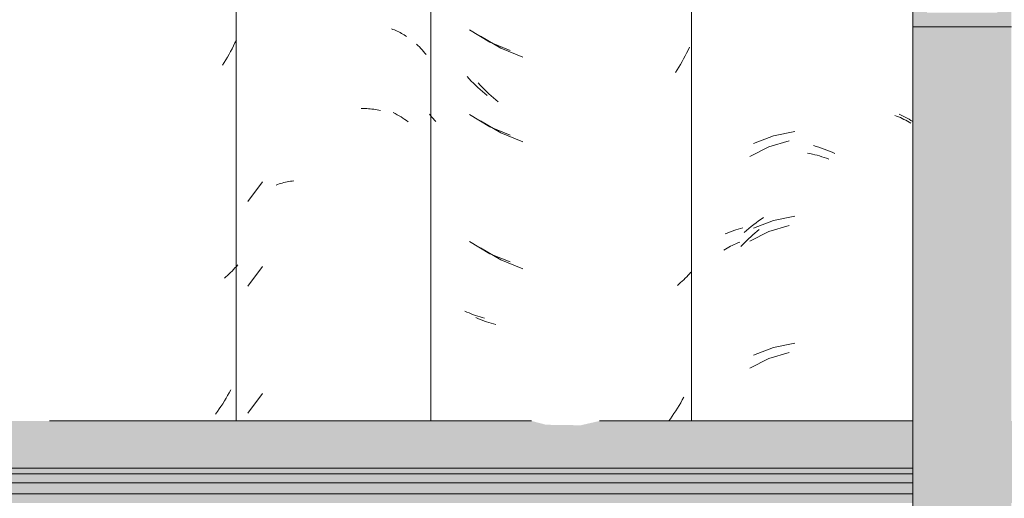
# Model space of a CAD drawing. Header units: metres. Extents: x -28.2 to -1.6, y -1.6 to 5.9.
# Tile 26 of 88: x -20.05 to -19.7, y 3.516 to 3.686. Entities that reach past the tile are written whole.
import ezdxf

# ---------------------------------------------------------------- set-up
doc = ezdxf.new("R2010")
doc.units = ezdxf.units.M
doc.layers.add('A-GLAZ-CWMG', color=7, linetype='Continuous', lineweight=5)
doc.layers.add('A-ROOF', color=7, linetype='Continuous', lineweight=5)

# ---------------------------------------------------------------- blocks, each defined once
blk = doc.blocks.new('FP_32-CASA 3')
at = {"layer": 'A-GLAZ-CWMG', "color": 9, "true_color": 0xc0c0c0}
for p, q in [((-19.73904, 3.652), (-19.73836, 3.65174)), ((-19.73836, 3.65174), (-19.73769, 3.65147)), ((-19.73769, 3.65147), (-19.73703, 3.65119)), ((-19.73703, 3.65119), (-19.73638, 3.65089)), ((-19.73638, 3.65089), (-19.73574, 3.65058)), ((-19.73574, 3.65058), (-19.73511, 3.65026)), ((-19.73511, 3.65026), (-19.73449, 3.64994)), ((-19.73449, 3.64994), (-19.73388, 3.64959)), ((-19.73388, 3.64959), (-19.73328, 3.64924)), ((-19.78383, 3.64075), (-19.79062, 3.63736)), ((-19.77657, 3.64299), (-19.78383, 3.64075)), ((-19.77003, 3.6386), (-19.76918, 3.63842)), ((-19.76918, 3.63842), (-19.76834, 3.63822)), ((-19.76834, 3.63822), (-19.76749, 3.63801)), ((-19.76749, 3.63801), (-19.76665, 3.63778)), ((-19.76665, 3.63778), (-19.7658, 3.63754)), ((-19.7658, 3.63754), (-19.76495, 3.63728)), ((-19.76495, 3.63728), (-19.76411, 3.63701)), ((-19.76411, 3.63701), (-19.76327, 3.63672)), ((-19.76327, 3.63672), (-19.76242, 3.63642)), ((-19.77657, 3.61285), (-19.78383, 3.6106)), ((-19.79094, 3.60812), (-19.79022, 3.6088)), ((-19.78383, 3.6106), (-19.79062, 3.60722)), ((-19.79022, 3.6088), (-19.78949, 3.60946)), ((-19.78949, 3.60946), (-19.78875, 3.61011)), ((-19.78875, 3.61011), (-19.78801, 3.61075)), ((-19.78801, 3.61075), (-19.78725, 3.61137)), ((-19.79869, 3.60474), (-19.79808, 3.60508)), ((-19.79808, 3.60508), (-19.79745, 3.6054)), ((-19.79745, 3.6054), (-19.79682, 3.60572)), ((-19.79682, 3.60572), (-19.79618, 3.60602)), ((-19.79618, 3.60602), (-19.79552, 3.60631)), ((-19.79552, 3.60631), (-19.79486, 3.60659)), ((-19.79486, 3.60659), (-19.79419, 3.60686)), ((-19.79374, 3.6053), (-19.79306, 3.60602)), ((-19.79306, 3.60602), (-19.79236, 3.60674)), ((-19.79236, 3.60674), (-19.79165, 3.60744)), ((-19.79165, 3.60744), (-19.79094, 3.60812)), ((-19.79988, 3.60403), (-19.79929, 3.60439)), ((-19.79929, 3.60439), (-19.79869, 3.60474)), ((-19.77657, 3.56763), (-19.78383, 3.56539)), ((-19.78383, 3.56539), (-19.79062, 3.562))]:
    blk.add_line(p, q, dxfattribs=at)
blk = doc.blocks.new('FP_33-CASA 3')
at = {"layer": 'A-GLAZ-CWMG', "color": 9, "true_color": 0xc0c0c0}
for p, q in [((-19.8864, 3.68023), (-19.87916, 3.67588)), ((-19.87916, 3.67588), (-19.8713, 3.67276)), ((-19.81257, 3.67519), (-19.81307, 3.67417)), ((-19.81208, 3.67623), (-19.81257, 3.67519)), ((-19.81413, 3.67215), (-19.81468, 3.67115)), ((-19.81359, 3.67315), (-19.81413, 3.67215)), ((-19.81307, 3.67417), (-19.81359, 3.67315)), ((-19.81641, 3.66822), (-19.81701, 3.66727)), ((-19.81582, 3.66919), (-19.81641, 3.66822)), ((-19.81524, 3.67017), (-19.81582, 3.66919)), ((-19.81468, 3.67115), (-19.81524, 3.67017)), ((-19.88652, 3.66273), (-19.88728, 3.66353)), ((-19.88576, 3.66195), (-19.88652, 3.66273)), ((-19.88498, 3.66118), (-19.88576, 3.66195)), ((-19.8842, 3.66043), (-19.88498, 3.66118)), ((-19.8834, 3.65969), (-19.8842, 3.66043)), ((-19.8826, 3.65896), (-19.8834, 3.65969)), ((-19.88179, 3.65825), (-19.8826, 3.65896)), ((-19.88097, 3.65755), (-19.88179, 3.65825)), ((-19.88014, 3.65687), (-19.88097, 3.65755)), ((-19.8864, 3.65009), (-19.87916, 3.64574)), ((-19.87916, 3.64574), (-19.8713, 3.64262)), ((-19.8864, 3.60488), (-19.87916, 3.60052)), ((-19.87916, 3.60052), (-19.8713, 3.5974)), ((-19.81305, 3.59453), (-19.81357, 3.59399)), ((-19.81254, 3.59508), (-19.81305, 3.59453)), ((-19.81205, 3.59563), (-19.81254, 3.59508)), ((-19.81158, 3.5962), (-19.81205, 3.59563)), ((-19.81579, 3.59194), (-19.81638, 3.59145)), ((-19.81521, 3.59244), (-19.81579, 3.59194)), ((-19.81465, 3.59295), (-19.81521, 3.59244)), ((-19.8141, 3.59347), (-19.81465, 3.59295)), ((-19.81357, 3.59399), (-19.8141, 3.59347)), ((-19.88731, 3.5797), (-19.88806, 3.58003)), ((-19.88656, 3.57938), (-19.88731, 3.5797)), ((-19.8858, 3.57908), (-19.88656, 3.57938)), ((-19.88502, 3.57878), (-19.8858, 3.57908)), ((-19.88424, 3.57851), (-19.88502, 3.57878)), ((-19.88344, 3.57824), (-19.88424, 3.57851)), ((-19.88264, 3.578), (-19.88344, 3.57824)), ((-19.88183, 3.57776), (-19.88264, 3.578)), ((-19.88101, 3.57754), (-19.88183, 3.57776)), ((-19.81519, 3.54968), (-19.81577, 3.5487)), ((-19.81463, 3.55066), (-19.81519, 3.54968)), ((-19.81408, 3.55166), (-19.81463, 3.55066)), ((-19.81758, 3.54583), (-19.81821, 3.5449)), ((-19.81696, 3.54678), (-19.81758, 3.54583)), ((-19.81636, 3.54773), (-19.81696, 3.54678)), ((-19.81577, 3.5487), (-19.81636, 3.54773)), ((-19.81885, 3.54398), (-19.81941, 3.54319)), ((-19.81821, 3.5449), (-19.81885, 3.54398))]:
    blk.add_line(p, q, dxfattribs=at)
blk = doc.blocks.new('FP_34-CASA 3')
at = {"layer": 'A-GLAZ-CWMG', "color": 9, "true_color": 0xc0c0c0}
for p, q in [((-19.90922, 3.67741), (-19.90868, 3.6769)), ((-19.90868, 3.6769), (-19.90816, 3.67638)), ((-19.90816, 3.67638), (-19.90766, 3.67584)), ((-19.90766, 3.67584), (-19.90717, 3.6753)), ((-19.90717, 3.6753), (-19.90669, 3.67475)), ((-19.90669, 3.67475), (-19.90623, 3.67419)), ((-19.90623, 3.67419), (-19.90579, 3.67362)), ((-19.91747, 3.65299), (-19.91675, 3.65262)), ((-19.91675, 3.65262), (-19.91605, 3.65224)), ((-19.91605, 3.65224), (-19.91536, 3.65185)), ((-19.91536, 3.65185), (-19.91469, 3.65144)), ((-19.91469, 3.65144), (-19.91403, 3.65102)), ((-19.91403, 3.65102), (-19.91338, 3.65059)), ((-19.91338, 3.65059), (-19.91274, 3.65015)), ((-19.91274, 3.65015), (-19.91212, 3.6497))]:
    blk.add_line(p, q, dxfattribs=at)
blk = doc.blocks.new('Rectangular Mullion - Telha Fibrocimento - Ondulada-V22-CASA 3')
at = {"layer": 'A-GLAZ-CWMG'}
blk.add_line((-19.8114, 3.77825), (-19.8114, 3.54319), dxfattribs=at)
for name in ['FP_34-CASA 3', 'FP_32-CASA 3', 'FP_33-CASA 3']:
    blk.add_blockref(name, (0, 0), dxfattribs=at)
blk = doc.blocks.new('FP_39-CASA 3')
at = {"layer": 'A-GLAZ-CWMG', "color": 9, "true_color": 0xc0c0c0}
for p, q in [((-19.73749, 3.65244), (-19.73675, 3.65211)), ((-19.73675, 3.65211), (-19.73603, 3.65176)), ((-19.73603, 3.65176), (-19.73532, 3.6514)), ((-19.73532, 3.6514), (-19.73462, 3.65102)), ((-19.73462, 3.65102), (-19.73393, 3.65063)), ((-19.73393, 3.65063), (-19.73326, 3.65023)), ((-19.73326, 3.65023), (-19.7326, 3.64981)), ((-19.78211, 3.6447), (-19.78925, 3.64204)), ((-19.77462, 3.64624), (-19.78211, 3.6447)), ((-19.76798, 3.64126), (-19.76703, 3.64097)), ((-19.76703, 3.64097), (-19.76607, 3.64067)), ((-19.76607, 3.64067), (-19.76512, 3.64034)), ((-19.76512, 3.64034), (-19.76416, 3.64)), ((-19.76416, 3.64), (-19.76321, 3.63964)), ((-19.76321, 3.63964), (-19.76226, 3.63926)), ((-19.76226, 3.63926), (-19.76132, 3.63886)), ((-19.76132, 3.63886), (-19.76037, 3.63845)), ((-19.78658, 3.61507), (-19.78569, 3.61568)), ((-19.77462, 3.6161), (-19.78211, 3.61456)), ((-19.79093, 3.61176), (-19.79008, 3.61245)), ((-19.79008, 3.61245), (-19.78921, 3.61313)), ((-19.78211, 3.61456), (-19.78925, 3.61189)), ((-19.78921, 3.61313), (-19.78834, 3.61379)), ((-19.78834, 3.61379), (-19.78747, 3.61444)), ((-19.78747, 3.61444), (-19.78658, 3.61507)), ((-19.79937, 3.60978), (-19.79862, 3.6101)), ((-19.79862, 3.6101), (-19.79787, 3.61041)), ((-19.79787, 3.61041), (-19.7971, 3.6107)), ((-19.7971, 3.6107), (-19.79632, 3.61098)), ((-19.79632, 3.61098), (-19.79552, 3.61124)), ((-19.79552, 3.61124), (-19.79472, 3.61149)), ((-19.79472, 3.61149), (-19.79391, 3.61172)), ((-19.79391, 3.61172), (-19.79309, 3.61193)), ((-19.79261, 3.61032), (-19.79177, 3.61105)), ((-19.79177, 3.61105), (-19.79093, 3.61176)), ((-19.77462, 3.57089), (-19.78211, 3.56935)), ((-19.78211, 3.56935), (-19.78925, 3.56668))]:
    blk.add_line(p, q, dxfattribs=at)
blk = doc.blocks.new('FP_40-CASA 3')
at = {"layer": 'A-GLAZ-CWMG', "color": 9, "true_color": 0xc0c0c0}
for p, q in [((-19.89031, 3.68249), (-19.88311, 3.67808)), ((-19.88311, 3.67808), (-19.8759, 3.67515)), ((-19.89044, 3.66499), (-19.89119, 3.66579)), ((-19.88968, 3.6642), (-19.89044, 3.66499)), ((-19.88891, 3.66343), (-19.88968, 3.6642)), ((-19.88813, 3.66266), (-19.88891, 3.66343)), ((-19.88734, 3.66192), (-19.88813, 3.66266)), ((-19.88654, 3.66119), (-19.88734, 3.66192)), ((-19.88573, 3.66047), (-19.88654, 3.66119)), ((-19.88491, 3.65976), (-19.88573, 3.66047)), ((-19.88409, 3.65908), (-19.88491, 3.65976)), ((-19.90418, 3.6519), (-19.90461, 3.65243)), ((-19.90373, 3.65137), (-19.90418, 3.6519)), ((-19.90327, 3.65085), (-19.90373, 3.65137)), ((-19.9028, 3.65034), (-19.90327, 3.65085)), ((-19.89031, 3.65235), (-19.88311, 3.64793)), ((-19.90232, 3.64984), (-19.9028, 3.65034)), ((-19.88311, 3.64793), (-19.8759, 3.64501)), ((-19.89031, 3.60713), (-19.88311, 3.60272)), ((-19.88311, 3.60272), (-19.8759, 3.5998)), ((-19.89123, 3.58196), (-19.89197, 3.5823)), ((-19.89048, 3.58164), (-19.89123, 3.58196)), ((-19.88972, 3.58133), (-19.89048, 3.58164)), ((-19.88895, 3.58103), (-19.88972, 3.58133)), ((-19.88817, 3.58075), (-19.88895, 3.58103)), ((-19.88738, 3.58048), (-19.88817, 3.58075)), ((-19.88658, 3.58022), (-19.88738, 3.58048)), ((-19.88577, 3.57998), (-19.88658, 3.58022)), ((-19.88495, 3.57976), (-19.88577, 3.57998))]:
    blk.add_line(p, q, dxfattribs=at)
blk = doc.blocks.new('FP_41-CASA 3')
at = {"layer": 'A-GLAZ-CWMG', "color": 9, "true_color": 0xc0c0c0}
for p, q in [((-19.91813, 3.68283), (-19.91759, 3.68263)), ((-19.91759, 3.68263), (-19.91707, 3.68242)), ((-19.91707, 3.68242), (-19.91654, 3.6822)), ((-19.91654, 3.6822), (-19.91603, 3.68196)), ((-19.91603, 3.68196), (-19.91553, 3.68172)), ((-19.91553, 3.68172), (-19.91503, 3.68147)), ((-19.91503, 3.68147), (-19.91454, 3.68121)), ((-19.91454, 3.68121), (-19.91407, 3.68094)), ((-19.91407, 3.68094), (-19.9136, 3.68066)), ((-19.9136, 3.68066), (-19.91314, 3.68037)), ((-19.91314, 3.68037), (-19.91269, 3.68007)), ((-19.92882, 3.65444), (-19.92818, 3.65444)), ((-19.92818, 3.65444), (-19.92754, 3.65443)), ((-19.92754, 3.65443), (-19.92691, 3.65441)), ((-19.92691, 3.65441), (-19.92628, 3.65437)), ((-19.92628, 3.65437), (-19.92565, 3.65432)), ((-19.92565, 3.65432), (-19.92503, 3.65426)), ((-19.92503, 3.65426), (-19.92442, 3.65419)), ((-19.92442, 3.65419), (-19.92381, 3.65411)), ((-19.92381, 3.65411), (-19.92321, 3.65402)), ((-19.92321, 3.65402), (-19.92261, 3.65391)), ((-19.92261, 3.65391), (-19.92202, 3.65379)), ((-19.96399, 3.62839), (-19.9692, 3.6213)), ((-19.95917, 3.62721), (-19.95862, 3.6274)), ((-19.95862, 3.6274), (-19.95807, 3.62758)), ((-19.95807, 3.62758), (-19.95751, 3.62775)), ((-19.95751, 3.62775), (-19.95694, 3.62791)), ((-19.95694, 3.62791), (-19.95636, 3.62805)), ((-19.95636, 3.62805), (-19.95578, 3.62819)), ((-19.95578, 3.62819), (-19.95519, 3.62831)), ((-19.95519, 3.62831), (-19.9546, 3.62843)), ((-19.9546, 3.62843), (-19.954, 3.62853)), ((-19.954, 3.62853), (-19.95339, 3.62862)), ((-19.95339, 3.62862), (-19.95278, 3.6287)), ((-19.96399, 3.59825), (-19.9692, 3.59116)), ((-19.96399, 3.55303), (-19.9692, 3.54595))]:
    blk.add_line(p, q, dxfattribs=at)
blk = doc.blocks.new('FP_42-CASA 3')
at = {"layer": 'A-GLAZ-CWMG', "color": 9, "true_color": 0xc0c0c0}
for p, q in [((-19.97329, 3.67883), (-19.97377, 3.67779)), ((-19.97479, 3.67575), (-19.97532, 3.67474)), ((-19.97428, 3.67676), (-19.97479, 3.67575)), ((-19.97377, 3.67779), (-19.97428, 3.67676)), ((-19.977, 3.67177), (-19.97759, 3.6708)), ((-19.97643, 3.67275), (-19.977, 3.67177)), ((-19.97587, 3.67374), (-19.97643, 3.67275)), ((-19.97532, 3.67474), (-19.97587, 3.67374)), ((-19.97759, 3.6708), (-19.97818, 3.66984)), ((-19.97328, 3.59821), (-19.97377, 3.59766)), ((-19.97281, 3.59878), (-19.97328, 3.59821)), ((-19.97697, 3.59452), (-19.97756, 3.59403)), ((-19.9764, 3.59502), (-19.97697, 3.59452)), ((-19.97585, 3.59553), (-19.9764, 3.59502)), ((-19.97531, 3.59605), (-19.97585, 3.59553)), ((-19.97478, 3.59657), (-19.97531, 3.59605)), ((-19.97426, 3.59711), (-19.97478, 3.59657)), ((-19.97377, 3.59766), (-19.97426, 3.59711)), ((-19.97582, 3.55325), (-19.97638, 3.55226)), ((-19.97528, 3.55425), (-19.97582, 3.55325)), ((-19.97813, 3.54935), (-19.97875, 3.5484)), ((-19.97754, 3.55031), (-19.97813, 3.54935)), ((-19.97695, 3.55128), (-19.97754, 3.55031)), ((-19.97638, 3.55226), (-19.97695, 3.55128)), ((-19.98001, 3.54654), (-19.98066, 3.54563)), ((-19.97937, 3.54747), (-19.98001, 3.54654)), ((-19.97875, 3.5484), (-19.97937, 3.54747))]:
    blk.add_line(p, q, dxfattribs=at)
blk = doc.blocks.new('Rectangular Mullion - Telha Fibrocimento - Ondulada-V36-CASA 3')
at = {"layer": 'A-GLAZ-CWMG'}
for p, q in [((-19.97332, 3.77825), (-19.97332, 3.54319)), ((-19.9041, 3.77825), (-19.9041, 3.54319))]:
    blk.add_line(p, q, dxfattribs=at)
for name in ['FP_39-CASA 3', 'FP_41-CASA 3', 'FP_40-CASA 3', 'FP_42-CASA 3']:
    blk.add_blockref(name, (0, 0), dxfattribs=at)
blk = doc.blocks.new('LONGARINA_STEEL_FRAME1 - LONGARINA_STEEL_FRAME-2562852-CASA 3')
at = {"layer": 'A-ROOF', "true_color": 0x9fa09c}
h = blk.add_hatch(color=253, dxfattribs=at)
h.paths.add_polyline_path([(-18.44004, 3.68355), (-18.41004, 3.68355), (-18.41004, 3.82309), (-18.44504, 3.82309), (-18.44504, 3.81298), (-18.44004, 3.81298), (-18.44004, 3.81804), (-18.41504, 3.81804), (-18.41504, 3.6886), (-18.44004, 3.6886), (-18.44024, 3.69366), (-18.44504, 3.69366), (-18.44504, 3.68355), (-18.44022, 3.68355)])
h.paths.add_polyline_path([(-19.69754, 3.68355), (-19.69754, 3.82309), (-19.73254, 3.82309), (-19.73254, 3.81298), (-19.72754, 3.81298), (-19.72754, 3.81804), (-19.70254, 3.81804), (-19.70254, 3.6886), (-19.72754, 3.6886), (-19.72754, 3.69366), (-19.73254, 3.69366), (-19.73254, 3.68355), (-19.70254, 3.68355)])
h.paths.add_polyline_path([(-20.98504, 3.68355), (-20.98504, 3.69366), (-20.99004, 3.69366), (-20.99004, 3.6886), (-21.01504, 3.6886), (-21.01504, 3.81804), (-20.99004, 3.81804), (-20.99004, 3.81298), (-20.98504, 3.81298), (-20.98504, 3.82309), (-21.02004, 3.82309), (-21.02004, 3.68355), (-20.99004, 3.68355)])
blk.add_hatch(color=253, dxfattribs=at).paths.add_polyline_path([(-19.69754, 2.65), (-19.69754, 3.68355), (-19.73254, 3.68355), (-19.73254, 2.65)])
h = blk.add_hatch(color=253, dxfattribs=at)
h.paths.add_polyline_path([(-18.54673, 3.52638), (-18.44504, 3.52638), (-18.44504, 3.54319), (-18.73807, 3.54319), (-18.74476, 3.54166), (-18.75707, 3.54184), (-18.76224, 3.54319), (-19.29107, 3.54319), (-19.29776, 3.54166), (-19.31007, 3.54184), (-19.31524, 3.54319), (-19.69754, 3.54319), (-19.69754, 3.52638), (-18.56204, 3.52638)])
h.paths.add_polyline_path([(-20.96477, 3.52638), (-19.73254, 3.52638), (-19.73254, 3.54319), (-19.84407, 3.54319), (-19.85076, 3.54166), (-19.86307, 3.54184), (-19.86824, 3.54319), (-20.39707, 3.54319), (-20.40376, 3.54166), (-20.41607, 3.54184), (-20.42124, 3.54319), (-20.98504, 3.54319), (-20.98504, 3.52638)])
h = blk.add_hatch(color=253, dxfattribs=at)
h.paths.add_polyline_path([(-18.54673, 3.5244), (-18.44504, 3.5244), (-18.44504, 3.52638), (-19.69754, 3.52638), (-19.69754, 3.5244), (-18.56204, 3.5244)])
h.paths.add_polyline_path([(-20.96477, 3.5244), (-19.73254, 3.5244), (-19.73254, 3.52638), (-20.98504, 3.52638), (-20.98504, 3.5244)])
h = blk.add_hatch(color=253, dxfattribs=at)
h.paths.add_polyline_path([(-20.98504, 3.52114), (-19.73254, 3.52114), (-19.73254, 3.5244), (-20.98504, 3.5244), (-20.98504, 3.52341)])
h.paths.add_polyline_path([(-18.44504, 3.52114), (-18.44504, 3.5244), (-19.69754, 3.5244), (-19.69754, 3.52114), (-18.54673, 3.52114)])
h = blk.add_hatch(color=253, dxfattribs=at)
h.paths.add_polyline_path([(-19.86109, 3.51728), (-19.73254, 3.51728), (-19.73254, 3.52114), (-20.98504, 3.52114), (-20.98504, 3.51728), (-19.87275, 3.51728)])
h.paths.add_polyline_path([(-18.44504, 3.51728), (-18.44504, 3.52114), (-19.69754, 3.52114), (-19.69754, 3.51728), (-18.54673, 3.51728)])
h = blk.add_hatch(color=253, dxfattribs=at)
h.paths.add_polyline_path([(-18.48735, 3.51402), (-18.44504, 3.51402), (-18.44504, 3.51728), (-19.69754, 3.51728), (-19.69754, 3.51402), (-18.49515, 3.51402)])
h.paths.add_polyline_path([(-20.97527, 3.51402), (-19.73254, 3.51402), (-19.73254, 3.51728), (-20.98504, 3.51728), (-20.98504, 3.51402), (-20.98336, 3.51402)])
at = {"layer": 'A-ROOF', "lineweight": 15}
for p, q in [((-19.73254, 3.69366), (-19.73254, 3.68355)), ((-19.73254, 3.68355), (-19.69754, 3.68355))]:
    blk.add_line(p, q, dxfattribs=at)
at = {"layer": 'A-ROOF'}
for p, q in [((-19.73254, 3.68355), (-19.73254, 2.65)), ((-19.86824, 3.54319), (-20.03982, 3.54319)), ((-19.73254, 3.54319), (-19.84407, 3.54319)), ((-19.73254, 3.52638), (-20.98504, 3.52638)), ((-19.73254, 3.5244), (-20.98504, 3.5244)), ((-19.73254, 3.52114), (-20.98504, 3.52114)), ((-19.73254, 3.51728), (-20.98504, 3.51728))]:
    blk.add_line(p, q, dxfattribs=at)

msp = doc.modelspace()

# ---------------------------------------------------------------- block references
at = {"layer": 'A-GLAZ-CWMG'}
for name in ['Rectangular Mullion - Telha Fibrocimento - Ondulada-V22-CASA 3', 'Rectangular Mullion - Telha Fibrocimento - Ondulada-V36-CASA 3']:
    msp.add_blockref(name, (0, 0), dxfattribs=at)
at = {"layer": 'A-ROOF'}
msp.add_blockref('LONGARINA_STEEL_FRAME1 - LONGARINA_STEEL_FRAME-2562852-CASA 3', (0, 0), dxfattribs=at)

doc.saveas('drawing.dxf')
